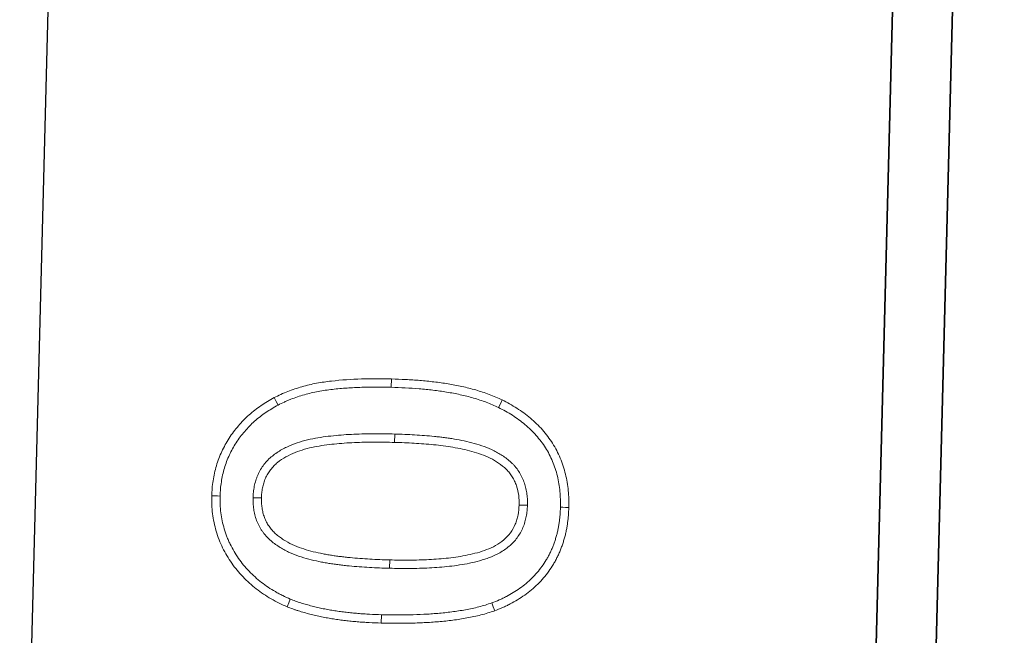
# Model space of a CAD drawing. Header units: metres. Extents: x 232680 to 233262, y 554200 to 554550.
# Tile 155 of 254: x 232761.0494 to 232761.1311, y 554475.558 to 554475.609. Entities that reach past the tile are written whole.
import ezdxf

# ---------------------------------------------------------------- set-up
doc = ezdxf.new("R2010")
doc.units = ezdxf.units.M
for name, color, linetype, lineweight in [('ACO constructie 035', 7, 'Continuous', 35), ('ACO tekst', 251, 'Continuous', 9), ('N-WE-VH-VERHARDING_ASFALT_TUSSENLAAG_1-GD', 7, 'Continuous', 25), ('N-WE-VH-VERHARDING_ASFALT_TUSSENLAAG_2-GD', 7, 'Continuous', 25)]:
    doc.layers.add(name, color=color, linetype=linetype, lineweight=lineweight)

# ---------------------------------------------------------------- blocks, each defined once
blk = doc.blocks.new('KT 500-640 (doorsnede)')
at = {"layer": 'ACO constructie 035'}
blk.add_line((1, 0), (0, 0), dxfattribs=at)
at = {"layer": 'ACO tekst'}
for p, q in [((0.925569, -0.034182), (0.925572, -0.034875)), ((0.920057, -0.045484), (0.92075, -0.045486)), ((0.931193, -0.045327), (0.9305, -0.045328)), ((0.935057, -0.045721), (0.93575, -0.045721)), ((0.916193, -0.046054), (0.9155, -0.046055)), ((0.925613, -0.056943), (0.925613, -0.05625))]:
    blk.add_line(p, q, dxfattribs=at)
at = {"layer": 'ACO tekst', "flags": 128}
for points in [[(0.925482, -0.031443), (0.925483, -0.031235), (0.925483, -0.031027), (0.925484, -0.03075)], [(0.917405, -0.036927), (0.917082, -0.0368), (0.91676, -0.036674)], [(0.933615, -0.036789), (0.93393, -0.036643), (0.934244, -0.036498)], [(0.91729, -0.053641), (0.916966, -0.053765), (0.916643, -0.053889)], [(0.933347, -0.055072), (0.933649, -0.055242), (0.933951, -0.055412)], [(0.925683, -0.059682), (0.925682, -0.05989), (0.92568, -0.060098), (0.925678, -0.060375)]]:
    blk.add_lwpolyline(points, dxfattribs=at)
at = {"layer": 'ACO tekst'}
for points, knots in [([(0.91676, -0.036674), (0.916852, -0.036458), (0.916944, -0.036242), (0.917093, -0.035922), (0.917144, -0.035817), (0.91725, -0.035608), (0.917305, -0.035504), (0.917475, -0.035195), (0.917595, -0.034993), (0.917849, -0.034598), (0.917984, -0.034405), (0.918266, -0.03403), (0.918414, -0.033847), (0.918724, -0.033495), (0.918887, -0.033325), (0.919225, -0.032999), (0.919401, -0.032843), (0.919765, -0.032547), (0.919954, -0.032407), (0.920342, -0.032142), (0.920541, -0.032017), (0.920849, -0.031845), (0.920952, -0.03179), (0.921162, -0.031685), (0.921268, -0.031634), (0.921481, -0.031535), (0.921589, -0.031488), (0.921805, -0.031397), (0.921915, -0.031354), (0.922136, -0.031275), (0.922247, -0.031239), (0.922472, -0.031169), (0.922585, -0.031137), (0.922811, -0.031074), (0.922925, -0.031045), (0.923153, -0.030989), (0.923268, -0.030964), (0.923498, -0.030919), (0.923614, -0.030899), (0.923846, -0.030863), (0.923962, -0.030847), (0.924195, -0.030818), (0.924312, -0.030806), (0.924546, -0.030785), (0.924663, -0.030776), (0.925015, -0.030758), (0.92525, -0.030754), (0.925484, -0.03075)], [0, 0, 0, 0, 0.0625, 0.0625, 0.09375, 0.09375, 0.125, 0.125, 0.1875, 0.1875, 0.25, 0.25, 0.3125, 0.3125, 0.375, 0.375, 0.4375, 0.4375, 0.5, 0.5, 0.5625, 0.5625, 0.59375, 0.59375, 0.625, 0.625, 0.65625, 0.65625, 0.6875, 0.6875, 0.71875, 0.71875, 0.75, 0.75, 0.78125, 0.78125, 0.8125, 0.8125, 0.84375, 0.84375, 0.875, 0.875, 0.90625, 0.90625, 0.9375, 0.9375, 1, 1, 1, 1]), ([(0.925484, -0.03075), (0.925716, -0.030755), (0.925948, -0.030761), (0.926412, -0.030784), (0.926643, -0.030802), (0.927334, -0.030885), (0.927791, -0.030977), (0.928462, -0.03116), (0.928684, -0.031229), (0.929122, -0.031383), (0.929337, -0.031469), (0.929761, -0.03166), (0.929969, -0.031764), (0.930376, -0.031987), (0.930574, -0.032107), (0.93096, -0.032366), (0.931146, -0.032505), (0.931508, -0.032795), (0.931685, -0.032946), (0.932025, -0.033261), (0.932189, -0.033426), (0.932502, -0.033769), (0.932652, -0.033946), (0.933087, -0.034489), (0.933354, -0.03487), (0.933712, -0.035467), (0.933824, -0.03567), (0.934039, -0.036082), (0.934141, -0.03629), (0.934244, -0.036498)], [0, 0, 0, 0, 0.0625, 0.0625, 0.125, 0.125, 0.25, 0.25, 0.3125, 0.3125, 0.375, 0.375, 0.4375, 0.4375, 0.5, 0.5, 0.5625, 0.5625, 0.625, 0.625, 0.6875, 0.6875, 0.75, 0.75, 0.875, 0.875, 0.9375, 0.9375, 1, 1, 1, 1]), ([(0.917405, -0.036927), (0.917494, -0.036718), (0.917581, -0.036515), (0.917718, -0.036222), (0.917765, -0.036124), (0.917864, -0.035929), (0.917916, -0.035832), (0.918075, -0.035543), (0.918187, -0.035354), (0.918423, -0.034987), (0.918547, -0.034808), (0.918809, -0.03446), (0.918946, -0.034291), (0.919232, -0.033967), (0.919381, -0.033811), (0.919692, -0.033511), (0.919854, -0.033368), (0.920187, -0.033097), (0.92036, -0.032969), (0.920718, -0.032724), (0.920899, -0.032611), (0.921177, -0.032455), (0.921272, -0.032405), (0.921466, -0.032308), (0.921566, -0.03226), (0.921766, -0.032167), (0.921865, -0.032123), (0.922063, -0.03204), (0.92216, -0.032002), (0.922358, -0.031932), (0.922459, -0.031898), (0.922668, -0.031834), (0.922775, -0.031803), (0.92299, -0.031744), (0.923096, -0.031716), (0.923307, -0.031665), (0.923411, -0.031642), (0.923621, -0.031601), (0.923728, -0.031582), (0.923944, -0.031549), (0.924054, -0.031534), (0.924273, -0.031507), (0.924382, -0.031495), (0.9246, -0.031476), (0.924708, -0.031468), (0.92503, -0.031451), (0.925252, -0.031447), (0.925482, -0.031443)], [0.0017925, 0.0017925, 0.0017925, 0.0017925, 0.0625, 0.0625, 0.09375, 0.09375, 0.125, 0.125, 0.1875, 0.1875, 0.25, 0.25, 0.3125, 0.3125, 0.375, 0.375, 0.4375, 0.4375, 0.5, 0.5, 0.5625, 0.5625, 0.59375, 0.59375, 0.625, 0.625, 0.65625, 0.65625, 0.6875, 0.6875, 0.71875, 0.71875, 0.75, 0.75, 0.78125, 0.78125, 0.8125, 0.8125, 0.84375, 0.84375, 0.875, 0.875, 0.90625, 0.90625, 0.9375, 0.9375, 0.998768, 0.998768, 0.998768, 0.998768]), ([(0.925482, -0.031443), (0.925709, -0.031448), (0.925931, -0.031454), (0.926365, -0.031475), (0.926578, -0.031492), (0.927217, -0.031569), (0.927638, -0.031653), (0.928264, -0.031824), (0.928471, -0.031888), (0.928874, -0.03203), (0.929071, -0.032109), (0.929459, -0.032284), (0.929652, -0.03238), (0.930025, -0.032585), (0.930206, -0.032695), (0.930555, -0.032929), (0.930726, -0.033056), (0.931062, -0.033325), (0.931227, -0.033467), (0.931541, -0.033757), (0.931689, -0.033907), (0.931979, -0.034223), (0.93212, -0.03439), (0.932529, -0.0349), (0.932776, -0.035253), (0.93311, -0.035811), (0.933215, -0.036), (0.933417, -0.036388), (0.933515, -0.036586), (0.933615, -0.036789)], [0.001247, 0.001247, 0.001247, 0.001247, 0.0625, 0.0625, 0.125, 0.125, 0.25, 0.25, 0.3125, 0.3125, 0.375, 0.375, 0.4375, 0.4375, 0.5, 0.5, 0.5625, 0.5625, 0.625, 0.625, 0.6875, 0.6875, 0.75, 0.75, 0.875, 0.875, 0.9375, 0.9375, 0.9983919, 0.9983919, 0.9983919, 0.9983919]), ([(0.925569, -0.034182), (0.925562, -0.034182), (0.925556, -0.034182), (0.92555, -0.034183), (0.925414, -0.034187), (0.92527, -0.034191), (0.925042, -0.034207), (0.924964, -0.034214), (0.924805, -0.034232), (0.924724, -0.034243), (0.924487, -0.034284), (0.924333, -0.034319), (0.924107, -0.03438), (0.924033, -0.034402), (0.923881, -0.03445), (0.923805, -0.034477), (0.923577, -0.034564), (0.923423, -0.034634), (0.923132, -0.03479), (0.922995, -0.034876), (0.922732, -0.03506), (0.922604, -0.03516), (0.922358, -0.035377), (0.92224, -0.035495), (0.921919, -0.035858), (0.921738, -0.036114), (0.921421, -0.036644), (0.921286, -0.036918), (0.921113, -0.037335), (0.921061, -0.037475), (0.920964, -0.037752), (0.920919, -0.037889), (0.920793, -0.038301), (0.920719, -0.038577), (0.920521, -0.03941), (0.920425, -0.039968), (0.920311, -0.040797), (0.920277, -0.041073), (0.920218, -0.041626), (0.920193, -0.041903), (0.920128, -0.042734), (0.920101, -0.043286), (0.920067, -0.044389), (0.920062, -0.044939), (0.920057, -0.04548), (0.920057, -0.045482), (0.920057, -0.045483), (0.920057, -0.045484)], [-0.001434, -0.001434, -0.001434, -0.001434, 0, 0, 0, 0.03125, 0.03125, 0.046875, 0.046875, 0.0625, 0.0625, 0.09375, 0.09375, 0.109375, 0.109375, 0.125, 0.125, 0.15625, 0.15625, 0.1875, 0.1875, 0.21875, 0.21875, 0.25, 0.25, 0.3125, 0.3125, 0.375, 0.375, 0.40625, 0.40625, 0.4375, 0.4375, 0.5, 0.5, 0.625, 0.625, 0.6875, 0.6875, 0.75, 0.75, 0.875, 0.875, 1, 1, 1, 1.000275, 1.000275, 1.000275, 1.000275]), ([(0.931193, -0.045327), (0.931192, -0.045057), (0.931192, -0.044784), (0.931184, -0.044233), (0.931176, -0.043957), (0.931156, -0.043411), (0.931145, -0.043138), (0.931117, -0.042593), (0.931102, -0.042318), (0.93107, -0.041901), (0.931058, -0.041762), (0.931033, -0.041487), (0.931019, -0.041351), (0.930991, -0.041077), (0.930976, -0.04094), (0.930942, -0.040662), (0.930924, -0.040523), (0.930864, -0.040107), (0.93082, -0.039834), (0.930718, -0.039281), (0.930659, -0.039002), (0.930521, -0.038446), (0.930441, -0.038168), (0.930253, -0.037614), (0.930145, -0.037338), (0.929891, -0.036797), (0.929746, -0.036533), (0.929416, -0.036022), (0.929229, -0.035773), (0.928956, -0.035481), (0.9289, -0.035423), (0.928782, -0.035311), (0.92872, -0.035255), (0.928531, -0.035096), (0.928401, -0.035001), (0.928132, -0.034824), (0.92799, -0.034742), (0.927698, -0.034597), (0.927548, -0.034534), (0.927323, -0.034453), (0.927248, -0.034428), (0.927099, -0.034382), (0.927025, -0.034362), (0.926874, -0.034323), (0.926798, -0.034305), (0.926642, -0.034272), (0.926563, -0.034258), (0.926406, -0.034234), (0.926327, -0.034224), (0.926172, -0.034208), (0.926094, -0.034202), (0.925866, -0.034188), (0.925722, -0.034185), (0.925587, -0.034182), (0.925581, -0.034182), (0.925575, -0.034182), (0.925569, -0.034182)], [0, 0, 0, 0, 0.0625, 0.0625, 0.125, 0.125, 0.1875, 0.1875, 0.25, 0.25, 0.28125, 0.28125, 0.3125, 0.3125, 0.34375, 0.34375, 0.375, 0.375, 0.4375, 0.4375, 0.5, 0.5, 0.5625, 0.5625, 0.625, 0.625, 0.6875, 0.6875, 0.75, 0.75, 0.765625, 0.765625, 0.78125, 0.78125, 0.8125, 0.8125, 0.84375, 0.84375, 0.875, 0.875, 0.890625, 0.890625, 0.90625, 0.90625, 0.921875, 0.921875, 0.9375, 0.9375, 0.953125, 0.953125, 0.96875, 0.96875, 1, 1, 1, 1.001444, 1.001444, 1.001444, 1.001444]), ([(0.925572, -0.034875), (0.9253, -0.034884), (0.925027, -0.034894), (0.924629, -0.034962), (0.924497, -0.034992), (0.924236, -0.035063), (0.924106, -0.035104), (0.923721, -0.03525), (0.923481, -0.035381), (0.923036, -0.035693), (0.922828, -0.035876), (0.922468, -0.036283), (0.92231, -0.036506), (0.92203, -0.036976), (0.921911, -0.037219), (0.921705, -0.037719), (0.921617, -0.037975), (0.921459, -0.038494), (0.921388, -0.038757), (0.921201, -0.039549), (0.921109, -0.040082), (0.920961, -0.041155), (0.920904, -0.041695), (0.92082, -0.042776), (0.920793, -0.043318), (0.92076, -0.044402), (0.920755, -0.044944), (0.92075, -0.045486)], [0, 0, 0, 0, 0.0625, 0.0625, 0.09375, 0.09375, 0.125, 0.125, 0.1875, 0.1875, 0.25, 0.25, 0.3125, 0.3125, 0.375, 0.375, 0.4375, 0.4375, 0.5, 0.5, 0.625, 0.625, 0.75, 0.75, 0.875, 0.875, 1, 1, 1, 1]), ([(0.9305, -0.045328), (0.9305, -0.045058), (0.930499, -0.044788), (0.930491, -0.044249), (0.930484, -0.04398), (0.930454, -0.043171), (0.930431, -0.042632), (0.93037, -0.041825), (0.930344, -0.041556), (0.930288, -0.04102), (0.930257, -0.040753), (0.930143, -0.039953), (0.93005, -0.039423), (0.929789, -0.038373), (0.929623, -0.037859), (0.929281, -0.037127), (0.92915, -0.036888), (0.928858, -0.036434), (0.928696, -0.036219), (0.92842, -0.035921), (0.928322, -0.035826), (0.928115, -0.035651), (0.928007, -0.035571), (0.927782, -0.035423), (0.927666, -0.035355), (0.927424, -0.035234), (0.927298, -0.035181), (0.926916, -0.035042), (0.926655, -0.034973), (0.926118, -0.03489), (0.925844, -0.034881), (0.925572, -0.034875)], [0, 0, 0, 0, 0.0625, 0.0625, 0.125, 0.125, 0.25, 0.25, 0.3125, 0.3125, 0.375, 0.375, 0.5, 0.5, 0.625, 0.625, 0.6875, 0.6875, 0.75, 0.75, 0.78125, 0.78125, 0.8125, 0.8125, 0.84375, 0.84375, 0.875, 0.875, 0.9375, 0.9375, 1, 1, 1, 1]), ([(0.9155, -0.046055), (0.915502, -0.045658), (0.915504, -0.045262), (0.915516, -0.044667), (0.915521, -0.044469), (0.915535, -0.044073), (0.915543, -0.043875), (0.915573, -0.043281), (0.915596, -0.042886), (0.915656, -0.042095), (0.915692, -0.0417), (0.91578, -0.040912), (0.915832, -0.040519), (0.915953, -0.039736), (0.916023, -0.039346), (0.916145, -0.038764), (0.916189, -0.03857), (0.916281, -0.038185), (0.916331, -0.037993), (0.916439, -0.037611), (0.916499, -0.037422), (0.916626, -0.037047), (0.916693, -0.03686), (0.91676, -0.036674)], [0, 0, 0, 0, 0.125, 0.125, 0.1875, 0.1875, 0.25, 0.25, 0.375, 0.375, 0.5, 0.5, 0.625, 0.625, 0.75, 0.75, 0.8125, 0.8125, 0.875, 0.875, 0.9375, 0.9375, 1, 1, 1, 1]), ([(0.934244, -0.036498), (0.934322, -0.036678), (0.934399, -0.036858), (0.934547, -0.037222), (0.934617, -0.037405), (0.934744, -0.037776), (0.934803, -0.037963), (0.934914, -0.038339), (0.934966, -0.038528), (0.935116, -0.039097), (0.935203, -0.03948), (0.935349, -0.040251), (0.935411, -0.040638), (0.935517, -0.041415), (0.935562, -0.041805), (0.935634, -0.042586), (0.935663, -0.042977), (0.935709, -0.04376), (0.935725, -0.044152), (0.935743, -0.044936), (0.935747, -0.045329), (0.93575, -0.045721)], [0, 0, 0, 0, 0.0625, 0.0625, 0.125, 0.125, 0.1875, 0.1875, 0.25, 0.25, 0.375, 0.375, 0.5, 0.5, 0.625, 0.625, 0.75, 0.75, 0.875, 0.875, 1, 1, 1, 1]), ([(0.916193, -0.046054), (0.916195, -0.045659), (0.916197, -0.045267), (0.916208, -0.044684), (0.916214, -0.04449), (0.916227, -0.044101), (0.916236, -0.043906), (0.916264, -0.043321), (0.916288, -0.04293), (0.916346, -0.042154), (0.916381, -0.041768), (0.916467, -0.040999), (0.916518, -0.040615), (0.916636, -0.039853), (0.916704, -0.039475), (0.916822, -0.038912), (0.916864, -0.038724), (0.916953, -0.038354), (0.917, -0.038171), (0.917102, -0.037812), (0.917157, -0.037637), (0.917277, -0.037283), (0.91734, -0.037107), (0.917405, -0.036927)], [0.0004886, 0.0004886, 0.0004886, 0.0004886, 0.125, 0.125, 0.1875, 0.1875, 0.25, 0.25, 0.375, 0.375, 0.5, 0.5, 0.625, 0.625, 0.75, 0.75, 0.8125, 0.8125, 0.875, 0.875, 0.9375, 0.9375, 0.9978765, 0.9978765, 0.9978765, 0.9978765]), ([(0.933615, -0.036789), (0.93369, -0.036963), (0.933763, -0.037133), (0.933902, -0.037474), (0.933965, -0.037642), (0.934085, -0.037989), (0.93414, -0.038166), (0.934247, -0.038528), (0.934298, -0.038712), (0.934443, -0.03926), (0.934525, -0.039623), (0.934666, -0.040366), (0.934726, -0.040743), (0.93483, -0.041499), (0.934873, -0.041878), (0.934944, -0.042641), (0.934972, -0.043025), (0.935017, -0.043793), (0.935032, -0.044175), (0.93505, -0.044944), (0.935054, -0.045331), (0.935057, -0.045721)], [0.001902, 0.001902, 0.001902, 0.001902, 0.0625, 0.0625, 0.125, 0.125, 0.1875, 0.1875, 0.25, 0.25, 0.375, 0.375, 0.5, 0.5, 0.625, 0.625, 0.75, 0.75, 0.875, 0.875, 0.9993674, 0.9993674, 0.9993674, 0.9993674]), ([(0.920057, -0.045484), (0.920057, -0.045485), (0.920057, -0.045486), (0.920057, -0.045488), (0.920058, -0.045762), (0.920058, -0.046039), (0.920066, -0.046599), (0.920074, -0.046879), (0.920093, -0.047435), (0.920104, -0.047712), (0.920131, -0.048267), (0.920146, -0.048546), (0.920177, -0.048969), (0.920189, -0.04911), (0.920213, -0.049389), (0.920227, -0.049528), (0.920254, -0.049805), (0.920268, -0.049945), (0.9203, -0.050227), (0.920318, -0.05037), (0.920357, -0.050652), (0.920378, -0.050792), (0.920422, -0.051069), (0.920444, -0.051208), (0.920517, -0.051629), (0.920574, -0.051913), (0.920707, -0.052479), (0.920784, -0.05276), (0.920963, -0.053322), (0.921067, -0.053604), (0.921311, -0.054159), (0.921451, -0.054429), (0.921685, -0.05482), (0.921769, -0.05495), (0.921951, -0.055208), (0.922049, -0.055335), (0.922211, -0.055521), (0.922267, -0.055582), (0.92238, -0.055697), (0.922437, -0.055753), (0.922552, -0.05586), (0.922611, -0.055912), (0.922736, -0.056018), (0.922802, -0.056071), (0.922942, -0.056174), (0.923014, -0.056222), (0.923156, -0.056311), (0.923227, -0.056352), (0.923438, -0.056468), (0.923586, -0.05654), (0.923895, -0.056665), (0.924052, -0.056717), (0.924286, -0.056782), (0.924364, -0.056801), (0.924518, -0.056836), (0.924594, -0.056851), (0.924749, -0.056878), (0.924828, -0.056891), (0.924987, -0.056912), (0.92507, -0.05692), (0.925313, -0.056938), (0.925464, -0.05694), (0.925601, -0.056943), (0.925605, -0.056943), (0.925609, -0.056943), (0.925613, -0.056943)], [-0.000272, -0.000272, -0.000272, -0.000272, 0, 0, 0, 0.0625, 0.0625, 0.125, 0.125, 0.1875, 0.1875, 0.25, 0.25, 0.28125, 0.28125, 0.3125, 0.3125, 0.34375, 0.34375, 0.375, 0.375, 0.40625, 0.40625, 0.4375, 0.4375, 0.5, 0.5, 0.5625, 0.5625, 0.625, 0.625, 0.6875, 0.6875, 0.71875, 0.71875, 0.75, 0.75, 0.765625, 0.765625, 0.78125, 0.78125, 0.796875, 0.796875, 0.8125, 0.8125, 0.828125, 0.828125, 0.84375, 0.84375, 0.875, 0.875, 0.90625, 0.90625, 0.921875, 0.921875, 0.9375, 0.9375, 0.953125, 0.953125, 0.96875, 0.96875, 1, 1, 1, 1.000944, 1.000944, 1.000944, 1.000944]), ([(0.92075, -0.045486), (0.92075, -0.045761), (0.920751, -0.046035), (0.920759, -0.046584), (0.920766, -0.046859), (0.920785, -0.047407), (0.920796, -0.047682), (0.920823, -0.04823), (0.920838, -0.048504), (0.920868, -0.048915), (0.920879, -0.049051), (0.920903, -0.049325), (0.920916, -0.049461), (0.920943, -0.049735), (0.920957, -0.049871), (0.920988, -0.050144), (0.921005, -0.05028), (0.921043, -0.050552), (0.921063, -0.050688), (0.921106, -0.050959), (0.921128, -0.051094), (0.921198, -0.0515), (0.921252, -0.051769), (0.921378, -0.052304), (0.92145, -0.052569), (0.921617, -0.053093), (0.921712, -0.053351), (0.921934, -0.053853), (0.92206, -0.054097), (0.922272, -0.054451), (0.922347, -0.054567), (0.922505, -0.054792), (0.922589, -0.054901), (0.922724, -0.055056), (0.922771, -0.055106), (0.922867, -0.055204), (0.922916, -0.055252), (0.923017, -0.055346), (0.923068, -0.055392), (0.923173, -0.05548), (0.923227, -0.055523), (0.923337, -0.055604), (0.923394, -0.055643), (0.923511, -0.055716), (0.92357, -0.05575), (0.923751, -0.055849), (0.923874, -0.055909), (0.924129, -0.056012), (0.924259, -0.056056), (0.924458, -0.056111), (0.924524, -0.056127), (0.924659, -0.056157), (0.924726, -0.05617), (0.924861, -0.056195), (0.924929, -0.056205), (0.925065, -0.056223), (0.925133, -0.05623), (0.925339, -0.056245), (0.925476, -0.056248), (0.925613, -0.05625)], [0, 0, 0, 0, 0.0625, 0.0625, 0.125, 0.125, 0.1875, 0.1875, 0.25, 0.25, 0.28125, 0.28125, 0.3125, 0.3125, 0.34375, 0.34375, 0.375, 0.375, 0.40625, 0.40625, 0.4375, 0.4375, 0.5, 0.5, 0.5625, 0.5625, 0.625, 0.625, 0.6875, 0.6875, 0.71875, 0.71875, 0.75, 0.75, 0.765625, 0.765625, 0.78125, 0.78125, 0.796875, 0.796875, 0.8125, 0.8125, 0.828125, 0.828125, 0.84375, 0.84375, 0.875, 0.875, 0.90625, 0.90625, 0.921875, 0.921875, 0.9375, 0.9375, 0.953125, 0.953125, 0.96875, 0.96875, 1, 1, 1, 1]), ([(0.925613, -0.056943), (0.925618, -0.056943), (0.925622, -0.056943), (0.925626, -0.056943), (0.925765, -0.05694), (0.925915, -0.056938), (0.926157, -0.056922), (0.92624, -0.056914), (0.926403, -0.056894), (0.926484, -0.056882), (0.926727, -0.05684), (0.926886, -0.056802), (0.927116, -0.056738), (0.927191, -0.056715), (0.927345, -0.056664), (0.927423, -0.056636), (0.92758, -0.056575), (0.927658, -0.056541), (0.927813, -0.056468), (0.927889, -0.056429), (0.928114, -0.056303), (0.928255, -0.05621), (0.928518, -0.056016), (0.928646, -0.055911), (0.928893, -0.055681), (0.929007, -0.05556), (0.929323, -0.05519), (0.929504, -0.054927), (0.929822, -0.054391), (0.92996, -0.054115), (0.930202, -0.053558), (0.930307, -0.053275), (0.930489, -0.052703), (0.930565, -0.052414), (0.930696, -0.051838), (0.93075, -0.051552), (0.930845, -0.050981), (0.930886, -0.050698), (0.930995, -0.049848), (0.93105, -0.049284), (0.931111, -0.04843), (0.931127, -0.048145), (0.931145, -0.047718), (0.93115, -0.047577), (0.931159, -0.047297), (0.931163, -0.047158), (0.931172, -0.04688), (0.931176, -0.046739), (0.931183, -0.046457), (0.931186, -0.046315), (0.931192, -0.045888), (0.931193, -0.045607), (0.931193, -0.045329), (0.931193, -0.045328), (0.931193, -0.045328), (0.931193, -0.045327)], [-0.000931, -0.000931, -0.000931, -0.000931, 0, 0, 0, 0.03125, 0.03125, 0.046875, 0.046875, 0.0625, 0.0625, 0.09375, 0.09375, 0.109375, 0.109375, 0.125, 0.125, 0.140625, 0.140625, 0.15625, 0.15625, 0.1875, 0.1875, 0.21875, 0.21875, 0.25, 0.25, 0.3125, 0.3125, 0.375, 0.375, 0.4375, 0.4375, 0.5, 0.5, 0.5625, 0.5625, 0.625, 0.625, 0.75, 0.75, 0.8125, 0.8125, 0.84375, 0.84375, 0.875, 0.875, 0.90625, 0.90625, 0.9375, 0.9375, 1, 1, 1, 1.000152, 1.000152, 1.000152, 1.000152]), ([(0.925613, -0.05625), (0.925752, -0.056247), (0.925892, -0.056245), (0.9261, -0.056231), (0.926169, -0.056225), (0.926307, -0.056208), (0.926376, -0.056198), (0.926582, -0.056162), (0.926718, -0.05613), (0.926919, -0.056073), (0.926985, -0.056053), (0.927118, -0.05601), (0.927183, -0.055986), (0.927313, -0.055935), (0.927377, -0.055908), (0.927503, -0.055848), (0.927565, -0.055816), (0.927747, -0.055714), (0.927863, -0.055638), (0.928087, -0.055472), (0.928195, -0.055384), (0.928399, -0.055194), (0.928495, -0.055093), (0.928766, -0.054775), (0.928925, -0.054545), (0.92921, -0.054066), (0.929334, -0.053816), (0.929556, -0.053305), (0.929653, -0.053044), (0.929822, -0.052513), (0.929893, -0.052244), (0.930017, -0.051701), (0.930069, -0.051427), (0.93016, -0.050878), (0.930199, -0.050603), (0.930305, -0.049775), (0.93036, -0.049221), (0.93042, -0.048388), (0.930435, -0.04811), (0.930452, -0.047693), (0.930457, -0.047554), (0.930466, -0.047276), (0.93047, -0.047137), (0.930479, -0.046858), (0.930483, -0.046719), (0.93049, -0.046441), (0.930493, -0.046302), (0.930499, -0.045885), (0.9305, -0.045606), (0.9305, -0.045328)], [0, 0, 0, 0, 0.03125, 0.03125, 0.046875, 0.046875, 0.0625, 0.0625, 0.09375, 0.09375, 0.109375, 0.109375, 0.125, 0.125, 0.140625, 0.140625, 0.15625, 0.15625, 0.1875, 0.1875, 0.21875, 0.21875, 0.25, 0.25, 0.3125, 0.3125, 0.375, 0.375, 0.4375, 0.4375, 0.5, 0.5, 0.5625, 0.5625, 0.625, 0.625, 0.75, 0.75, 0.8125, 0.8125, 0.84375, 0.84375, 0.875, 0.875, 0.90625, 0.90625, 0.9375, 0.9375, 1, 1, 1, 1]), ([(0.935057, -0.045721), (0.935054, -0.046134), (0.93505, -0.046544), (0.935033, -0.04736), (0.935018, -0.047766), (0.934973, -0.048578), (0.934943, -0.048982), (0.934865, -0.04979), (0.934818, -0.050193), (0.934705, -0.050991), (0.934639, -0.051388), (0.934517, -0.051967), (0.934473, -0.052157), (0.934373, -0.052536), (0.934318, -0.052725), (0.9342, -0.053101), (0.934136, -0.05329), (0.934002, -0.05366), (0.933931, -0.053842), (0.933817, -0.054109), (0.933779, -0.054197), (0.933697, -0.054373), (0.933655, -0.054462), (0.933527, -0.054722), (0.933438, -0.054895), (0.933347, -0.055072)], [0.0005976, 0.0005976, 0.0005976, 0.0005976, 0.125, 0.125, 0.25, 0.25, 0.375, 0.375, 0.5, 0.5, 0.625, 0.625, 0.6875, 0.6875, 0.75, 0.75, 0.8125, 0.8125, 0.875, 0.875, 0.90625, 0.90625, 0.9375, 0.9375, 0.9973567, 0.9973567, 0.9973567, 0.9973567]), ([(0.93575, -0.045721), (0.935743, -0.046552), (0.935733, -0.047383), (0.935641, -0.049044), (0.935563, -0.049873), (0.935388, -0.051106), (0.93532, -0.051515), (0.935149, -0.05233), (0.935042, -0.052733), (0.934793, -0.053522), (0.934654, -0.053912), (0.934331, -0.054673), (0.934141, -0.055042), (0.933951, -0.055412)], [0, 0, 0, 0, 0.25, 0.25, 0.5, 0.5, 0.625, 0.625, 0.75, 0.75, 0.875, 0.875, 1, 1, 1, 1]), ([(0.916643, -0.053889), (0.916588, -0.053732), (0.916534, -0.053575), (0.916456, -0.053339), (0.91643, -0.05326), (0.916381, -0.053102), (0.916357, -0.053023), (0.916287, -0.052784), (0.916244, -0.052624), (0.916163, -0.052303), (0.916124, -0.052142), (0.916049, -0.051819), (0.916013, -0.051657), (0.915946, -0.051332), (0.915915, -0.051169), (0.915858, -0.050843), (0.915831, -0.050679), (0.915782, -0.050351), (0.915759, -0.050187), (0.915715, -0.049859), (0.915695, -0.049694), (0.915658, -0.049365), (0.915642, -0.0492), (0.915613, -0.048869), (0.9156, -0.048704), (0.915577, -0.048373), (0.915567, -0.048208), (0.915548, -0.047877), (0.915539, -0.047712), (0.915524, -0.04738), (0.915518, -0.047215), (0.915505, -0.046718), (0.915503, -0.046386), (0.9155, -0.046055)], [0, 0, 0, 0, 0.0625, 0.0625, 0.09375, 0.09375, 0.125, 0.125, 0.1875, 0.1875, 0.25, 0.25, 0.3125, 0.3125, 0.375, 0.375, 0.4375, 0.4375, 0.5, 0.5, 0.5625, 0.5625, 0.625, 0.625, 0.6875, 0.6875, 0.75, 0.75, 0.8125, 0.8125, 0.875, 0.875, 1, 1, 1, 1]), ([(0.91729, -0.053641), (0.917238, -0.053492), (0.917188, -0.053345), (0.917115, -0.053124), (0.91709, -0.053049), (0.917043, -0.052899), (0.917021, -0.052825), (0.916955, -0.0526), (0.916914, -0.052447), (0.916835, -0.052138), (0.916797, -0.05198), (0.916725, -0.051667), (0.91669, -0.051511), (0.916626, -0.051199), (0.916596, -0.051043), (0.916541, -0.050729), (0.916516, -0.050571), (0.916468, -0.050252), (0.916445, -0.050092), (0.916402, -0.049772), (0.916383, -0.049612), (0.916347, -0.049293), (0.916332, -0.049135), (0.916304, -0.048814), (0.916291, -0.048653), (0.916269, -0.048328), (0.916258, -0.048165), (0.916239, -0.047839), (0.916231, -0.047677), (0.916216, -0.047353), (0.916211, -0.047193), (0.916198, -0.04671), (0.916195, -0.046384), (0.916193, -0.046054)], [0.0028687, 0.0028687, 0.0028687, 0.0028687, 0.0625, 0.0625, 0.09375, 0.09375, 0.125, 0.125, 0.1875, 0.1875, 0.25, 0.25, 0.3125, 0.3125, 0.375, 0.375, 0.4375, 0.4375, 0.5, 0.5, 0.5625, 0.5625, 0.625, 0.625, 0.6875, 0.6875, 0.75, 0.75, 0.8125, 0.8125, 0.875, 0.875, 0.9994159, 0.9994159, 0.9994159, 0.9994159]), ([(0.925678, -0.060375), (0.92543, -0.060369), (0.925181, -0.060362), (0.924689, -0.06033), (0.924444, -0.060305), (0.923958, -0.060234), (0.923717, -0.060189), (0.923238, -0.060074), (0.923001, -0.060005), (0.92253, -0.059851), (0.922295, -0.059766), (0.921836, -0.059577), (0.921612, -0.059474), (0.921177, -0.059246), (0.920965, -0.059123), (0.92055, -0.058862), (0.920347, -0.058724), (0.919754, -0.058285), (0.919374, -0.05796), (0.918679, -0.057258), (0.918361, -0.056883), (0.917776, -0.056091), (0.917511, -0.05567), (0.917154, -0.055017), (0.917043, -0.054796), (0.916835, -0.054346), (0.916739, -0.054117), (0.916643, -0.053889)], [0, 0, 0, 0, 0.0625, 0.0625, 0.125, 0.125, 0.1875, 0.1875, 0.25, 0.25, 0.3125, 0.3125, 0.375, 0.375, 0.4375, 0.4375, 0.5, 0.5, 0.625, 0.625, 0.75, 0.75, 0.875, 0.875, 0.9375, 0.9375, 1, 1, 1, 1]), ([(0.925683, -0.059682), (0.925441, -0.059676), (0.925207, -0.059669), (0.924754, -0.05964), (0.924527, -0.059617), (0.924076, -0.059551), (0.923854, -0.059509), (0.923418, -0.059404), (0.923197, -0.05934), (0.922757, -0.059197), (0.922541, -0.059118), (0.922225, -0.058988), (0.922121, -0.058943), (0.921916, -0.058848), (0.921816, -0.058799), (0.921517, -0.058642), (0.921318, -0.058527), (0.920928, -0.058281), (0.920739, -0.058152), (0.920371, -0.05788), (0.920191, -0.057735), (0.919842, -0.057435), (0.919676, -0.05728), (0.919194, -0.056794), (0.918894, -0.056439), (0.918483, -0.055882), (0.918354, -0.055693), (0.918107, -0.055303), (0.91799, -0.055102), (0.917823, -0.054796), (0.917769, -0.054693), (0.917665, -0.054487), (0.917615, -0.054383), (0.917473, -0.054074), (0.917383, -0.053861), (0.91729, -0.053641)], [0.001058, 0.001058, 0.001058, 0.001058, 0.0625, 0.0625, 0.125, 0.125, 0.1875, 0.1875, 0.25, 0.25, 0.3125, 0.3125, 0.34375, 0.34375, 0.375, 0.375, 0.4375, 0.4375, 0.5, 0.5, 0.5625, 0.5625, 0.625, 0.625, 0.75, 0.75, 0.8125, 0.8125, 0.875, 0.875, 0.90625, 0.90625, 0.9375, 0.9375, 0.9980739, 0.9980739, 0.9980739, 0.9980739]), ([(0.933951, -0.055412), (0.93373, -0.055772), (0.933509, -0.056132), (0.933142, -0.056648), (0.933013, -0.056816), (0.932745, -0.057143), (0.932606, -0.057301), (0.932172, -0.057764), (0.931863, -0.058053), (0.931208, -0.058587), (0.930862, -0.058831), (0.930322, -0.059163), (0.930139, -0.059268), (0.929764, -0.059463), (0.929572, -0.059552), (0.929184, -0.059718), (0.928987, -0.059795), (0.928589, -0.059935), (0.928387, -0.059998), (0.92798, -0.060108), (0.927774, -0.060155), (0.927359, -0.060235), (0.92715, -0.060268), (0.926732, -0.060323), (0.926522, -0.060346), (0.9261, -0.060371), (0.925889, -0.060373), (0.925678, -0.060375)], [0, 0, 0, 0, 0.125, 0.125, 0.1875, 0.1875, 0.25, 0.25, 0.375, 0.375, 0.5, 0.5, 0.5625, 0.5625, 0.625, 0.625, 0.6875, 0.6875, 0.75, 0.75, 0.8125, 0.8125, 0.875, 0.875, 0.9375, 0.9375, 1, 1, 1, 1]), ([(0.933347, -0.055072), (0.933131, -0.055424), (0.932921, -0.055763), (0.932586, -0.056234), (0.932468, -0.056388), (0.93222, -0.056691), (0.93209, -0.056838), (0.931687, -0.057268), (0.9314, -0.057537), (0.930795, -0.05803), (0.930474, -0.058256), (0.929972, -0.058565), (0.929802, -0.058662), (0.929462, -0.058839), (0.929287, -0.05892), (0.928924, -0.059075), (0.928741, -0.059147), (0.928375, -0.059276), (0.92819, -0.059334), (0.927816, -0.059435), (0.927627, -0.059478), (0.927244, -0.059552), (0.927048, -0.059583), (0.926651, -0.059635), (0.926459, -0.059656), (0.926086, -0.059678), (0.92589, -0.05968), (0.925683, -0.059682)], [0.0025966, 0.0025966, 0.0025966, 0.0025966, 0.125, 0.125, 0.1875, 0.1875, 0.25, 0.25, 0.375, 0.375, 0.5, 0.5, 0.5625, 0.5625, 0.625, 0.625, 0.6875, 0.6875, 0.75, 0.75, 0.8125, 0.8125, 0.875, 0.875, 0.9375, 0.9375, 0.998764, 0.998764, 0.998764, 0.998764])]:
    blk.add_open_spline(points, degree=3, knots=knots, dxfattribs=at)

msp = doc.modelspace()

# ---------------------------------------------------------------- linework, layer by layer
at = {"layer": 'N-WE-VH-VERHARDING_ASFALT_TUSSENLAAG_1-GD', "flags": 128}
msp.add_lwpolyline([(232761.077519, 554473.888217), (232761.188093, 554478.188346), (232761.258113, 554478.188217), (232761.147542, 554473.888217)], close=True, dxfattribs=at)
at = {"layer": 'N-WE-VH-VERHARDING_ASFALT_TUSSENLAAG_2-GD', "flags": 128}
msp.add_lwpolyline([(232761.00621, 554473.838217), (232761.119353, 554478.238217), (232761.189376, 554478.238217), (232761.076233, 554473.838217)], close=True, dxfattribs=at)

# ---------------------------------------------------------------- block references
at = {"xscale": -1, "rotation": 268.5270045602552}
msp.add_blockref('KT 500-640 (doorsnede)', (232761.101884, 554474.642623), dxfattribs=at)

doc.saveas('drawing.dxf')
